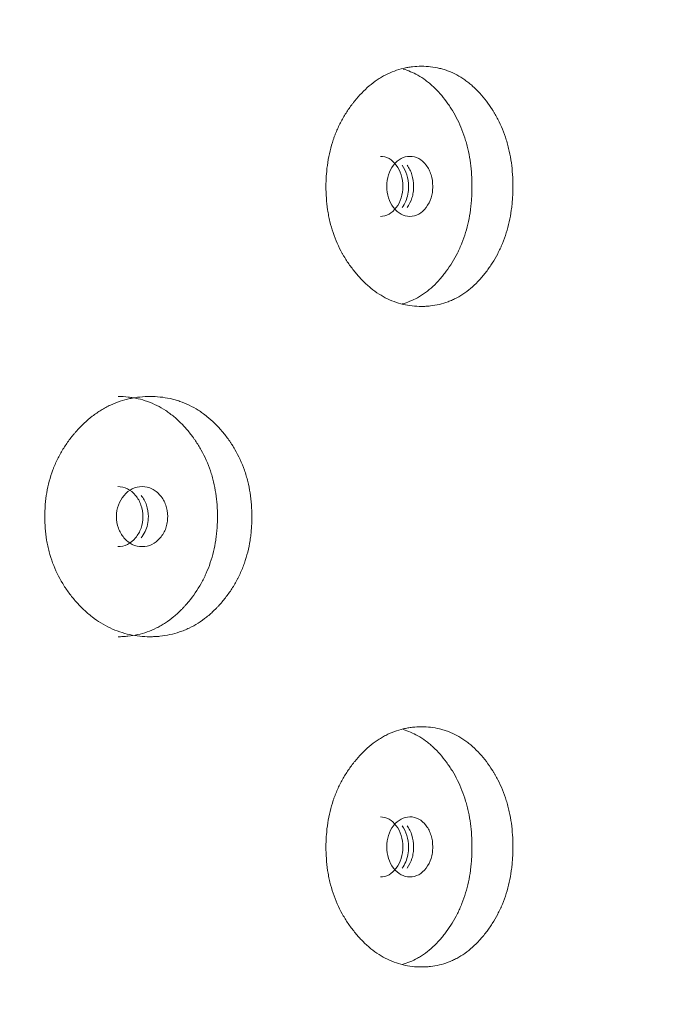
# Model space of a CAD drawing. Header units: millimetres. Extents: x 4 to 1188, y 1 to 840.
# Tile 61 of 197: x 359.75 to 362.82, y 388.9 to 393.58. Entities that reach past the tile are written whole.
import ezdxf

# ---------------------------------------------------------------- set-up
doc = ezdxf.new("R2010")
doc.units = ezdxf.units.MM
doc.layers.add('1', color=7, linetype='Continuous')
doc.styles.add('Arial Unicode MS', font='Arial Unicode MS')
doc.dimstyles.get("Standard").update_dxf_attribs({"dimtxt": 0.18, "dimasz": 0.18, "dimexe": 0.18, "dimexo": 0.0625, "dimgap": 0.09, "dimtad": 0, "dimtih": 1, "dimtoh": 1, "dimdec": 4, "dimzin": 0, "dimdsep": 46, "dimtxsty": 'Standard', "dimcen": 0.09, "dimadec": 0, "dimazin": 0, "dimtfac": 1, "dimtdec": 4, "dimtofl": 0, "dimtmove": 0, "dimatfit": 3, "dimfxl": 0, "dimtolj": 1, "dimtzin": 0, "dimarcsym": 0})

# ---------------------------------------------------------------- blocks, each defined once
blk = doc.blocks.new('_U16')
at = {"layer": '1', "color": 18, "lineweight": 35}
for p, q in [((344.5925, 527.4114), (404.5206, 527.4114)), ((402.5206, 527.4114), (402.5206, 270.3119)), ((366.0211, 270.3119), (404.5206, 270.3119))]:
    blk.add_line(p, q, dxfattribs=at)
at = {"layer": '1', "color": 18, "lineweight": 70}
for points in [[(402.5206, 527.4114), (403.2965, 523.9114), (401.7447, 523.9114)], [(402.5206, 270.3119), (401.7447, 273.8119), (403.2965, 273.8119)]]:
    blk.add_solid(points, dxfattribs=at)
at = {"layer": '1', "color": 18, "linetype": 'Continuous', "lineweight": 13, "insert": (400.4507, 388.3042), "char_height": 5, "attachment_point": 7, "rotation": 90, "line_spacing_factor": 1.047437, "style": 'Arial Unicode MS'}
blk.add_mtext('\\fArial Unicode MS|b0|i0;\\W1.0000;{\\H1.21x;(}1800{\\H1.21x;)}', dxfattribs=at)

msp = doc.modelspace()

# ---------------------------------------------------------------- linework, layer by layer
at = {"layer": '1', "color": 154, "linetype": 'Continuous', "lineweight": 13}
for points, knots in [([(362.0967, 392.7904), (362.0967, 392.788), (362.0967, 392.7856), (362.0966, 392.7809), (362.0966, 392.7737), (362.0962, 392.7571), (362.095, 392.7333), (362.0934, 392.7144), (362.0919, 392.7002), (362.0914, 392.6955), (362.0903, 392.6861), (362.0896, 392.6814), (362.0837, 392.6396), (362.0757, 392.6037), (362.0595, 392.5518), (362.0534, 392.5349), (362.0448, 392.5141), (362.0431, 392.51), (362.0395, 392.5018), (362.034, 392.4896), (362.0281, 392.4778), (362.0161, 392.4546), (362.0075, 392.4398), (361.9939, 392.4184), (361.9892, 392.4114), (361.9796, 392.3976), (361.9747, 392.3909), (361.9646, 392.3777), (361.9594, 392.3712), (361.9515, 392.3617), (361.9489, 392.3585), (361.9435, 392.3524), (361.9408, 392.3493), (361.9271, 392.3344), (361.9158, 392.3232), (361.8807, 392.2919), (361.8558, 392.2742), (361.8258, 392.2582), (361.8224, 392.2565), (361.8157, 392.2532), (361.8056, 392.2484), (361.7954, 392.2442), (361.7748, 392.2364), (361.761, 392.2322), (361.7329, 392.2255), (361.7187, 392.2231), (361.6972, 392.2207), (361.69, 392.2201), (361.6791, 392.2195), (361.6755, 392.2193), (361.6682, 392.2191), (361.6645, 392.2191), (361.6318, 392.2191), (361.603, 392.2223), (361.56, 392.2325), (361.5457, 392.2368), (361.5173, 392.2474), (361.5034, 392.2537), (361.4627, 392.2749), (361.4305, 392.297), (361.4002, 392.3243), (361.3882, 392.3356), (361.3823, 392.3415), (361.365, 392.3596), (361.3539, 392.3722), (361.3326, 392.3986), (361.3224, 392.4124), (361.3078, 392.4339), (361.3007, 392.4449), (361.2939, 392.4562), (361.2894, 392.4639), (361.2872, 392.4678), (361.2677, 392.5029), (361.2532, 392.5357), (361.2357, 392.5875), (361.2294, 392.6096), (361.2242, 392.6324), (361.2222, 392.6416), (361.2212, 392.6462), (361.2185, 392.6601), (361.2169, 392.6694), (361.2099, 392.716), (361.2068, 392.7629), (361.2077, 392.8103), (361.2084, 392.8293), (361.209, 392.8388), (361.2111, 392.8672), (361.2132, 392.8858), (361.2218, 392.9412), (361.2304, 392.9773), (361.2438, 393.0167), (361.2453, 393.0211), (361.2485, 393.0297), (361.2534, 393.0426), (361.2586, 393.0551), (361.2696, 393.0798), (361.2775, 393.0956), (361.2947, 393.1263), (361.3038, 393.1411), (361.3184, 393.1626), (361.3234, 393.1697), (361.3311, 393.18), (361.3337, 393.1835), (361.339, 393.1902), (361.3416, 393.1936), (361.3657, 393.2234), (361.3886, 393.2473), (361.4255, 393.2786), (361.4382, 393.2883), (361.4547, 393.2995), (361.458, 393.3016), (361.4646, 393.3059), (361.468, 393.3079), (361.478, 393.3139), (361.4847, 393.3176), (361.5187, 393.3351), (361.5466, 393.3453), (361.5823, 393.3537), (361.5931, 393.3559), (361.604, 393.3576), (361.6113, 393.3587), (361.6149, 393.3591), (361.6331, 393.3612), (361.6476, 393.3619), (361.691, 393.3619), (361.7196, 393.3588), (361.7516, 393.3511), (361.7552, 393.3502), (361.7622, 393.3482), (361.7727, 393.3451), (361.7969, 393.3368), (361.8303, 393.3214), (361.8622, 393.3016), (361.8838, 393.2854), (361.8929, 393.2779), (361.8989, 393.2728), (361.9019, 393.2702), (361.9284, 393.2464), (361.9501, 393.2224), (361.9802, 393.1828), (361.9898, 393.1691), (362.0013, 393.151), (362.0035, 393.1473), (362.008, 393.14), (362.0145, 393.1289), (362.0207, 393.1175), (362.0407, 393.0789), (362.0542, 393.0462), (362.0678, 393.0026), (362.0703, 392.9938), (362.0751, 392.9758), (362.0772, 392.9668), (362.0832, 392.9396), (362.0865, 392.9213), (362.0942, 392.866), (362.0967, 392.8285), (362.0967, 392.7904)], [0, 0, 0, 0, 0.001953, 0.001953, 0.003906, 0.007812, 0.015625, 0.023437, 0.023437, 0.027344, 0.027344, 0.03125, 0.03125, 0.0625, 0.0625, 0.078125, 0.078125, 0.082031, 0.082031, 0.085937, 0.09375, 0.09375, 0.109375, 0.109375, 0.117187, 0.117187, 0.125, 0.125, 0.132812, 0.132812, 0.136719, 0.136719, 0.140625, 0.140625, 0.15625, 0.15625, 0.1875, 0.1875, 0.191406, 0.191406, 0.195312, 0.203125, 0.203125, 0.21875, 0.21875, 0.234375, 0.234375, 0.242187, 0.242187, 0.246094, 0.246094, 0.25, 0.25, 0.28125, 0.28125, 0.296875, 0.296875, 0.3125, 0.3125, 0.34375, 0.351562, 0.351562, 0.359375, 0.359375, 0.375, 0.375, 0.390625, 0.390625, 0.398437, 0.402344, 0.402344, 0.40625, 0.40625, 0.4375, 0.4375, 0.453125, 0.457031, 0.457031, 0.460937, 0.460937, 0.46875, 0.46875, 0.5, 0.507812, 0.507812, 0.515625, 0.515625, 0.53125, 0.53125, 0.5625, 0.5625, 0.566406, 0.566406, 0.570312, 0.578125, 0.578125, 0.59375, 0.59375, 0.609375, 0.609375, 0.617187, 0.617187, 0.621094, 0.621094, 0.625, 0.625, 0.65625, 0.65625, 0.671875, 0.671875, 0.675781, 0.675781, 0.679687, 0.679687, 0.6875, 0.6875, 0.71875, 0.71875, 0.726562, 0.730469, 0.730469, 0.734375, 0.734375, 0.75, 0.75, 0.78125, 0.78125, 0.785156, 0.785156, 0.789062, 0.796875, 0.8125, 0.828125, 0.835937, 0.839844, 0.839844, 0.84375, 0.84375, 0.875, 0.875, 0.890625, 0.890625, 0.894531, 0.894531, 0.898437, 0.90625, 0.90625, 0.9375, 0.9375, 0.945312, 0.945312, 0.953125, 0.953125, 0.96875, 0.96875, 1, 1, 1, 1]), ([(361.5744, 393.3486), (361.5984, 393.3417), (361.6349, 393.3264), (361.6754, 393.3002), (361.6936, 393.2859), (361.7056, 393.2759), (361.7114, 393.2708), (361.7286, 393.2547), (361.7396, 393.2434), (361.7607, 393.2193), (361.7708, 393.2066), (361.7854, 393.1867), (361.7926, 393.1765), (361.7995, 393.166), (361.804, 393.1589), (361.8063, 393.1553), (361.8173, 393.1372), (361.8256, 393.1223), (361.8485, 393.0761), (361.8615, 393.0435), (361.8731, 393.0045), (361.8744, 393.0001), (361.8768, 392.9913), (361.878, 392.9869), (361.8814, 392.9736), (361.8835, 392.9647), (361.8892, 392.9378), (361.8923, 392.9197), (361.8996, 392.865), (361.9019, 392.828), (361.9019, 392.7904)], [0, 0, 0, 0, 0.12632, 0.199126, 0.23553, 0.23553, 0.271933, 0.271933, 0.34474, 0.34474, 0.417546, 0.417546, 0.45395, 0.472151, 0.472151, 0.490353, 0.490353, 0.56316, 0.56316, 0.708773, 0.708773, 0.726975, 0.726975, 0.745177, 0.745177, 0.78158, 0.78158, 0.854387, 0.854387, 1, 1, 1, 1]), ([(361.4661, 392.6477), (361.4661, 392.6477), (361.4803, 392.6477), (361.5085, 392.6544), (361.5436, 392.6873), (361.568, 392.7341), (361.5753, 392.7905), (361.568, 392.8467), (361.5436, 392.8937), (361.5087, 392.9265), (361.4804, 392.9333), (361.4664, 392.9333)], [0, 0, 0, 0, 0.000012, 0.12511, 0.250076, 0.375335, 0.500181, 0.625927, 0.750257, 0.875891, 1, 1, 1, 1]), ([(361.4967, 392.7905), (361.4966, 392.7709), (361.4992, 392.7527), (361.51, 392.7192), (361.5179, 392.704), (361.5396, 392.6758), (361.5516, 392.6653), (361.5775, 392.6512), (361.5913, 392.6477), (361.6368, 392.6477), (361.6624, 392.6616), (361.6943, 392.7036), (361.7022, 392.719), (361.7101, 392.7442), (361.7121, 392.7529), (361.7147, 392.7711), (361.7154, 392.7804), (361.7153, 392.8102), (361.7127, 392.8285), (361.7048, 392.8538), (361.7015, 392.8618), (361.6936, 392.8771), (361.6891, 392.8842), (361.6731, 392.9053), (361.6613, 392.9158), (361.6356, 392.9298), (361.6219, 392.9333), (361.5763, 392.9332), (361.5502, 392.9191), (361.5076, 392.8636), (361.4968, 392.8297), (361.4967, 392.7905)], [0, 0, 0, 0, 0.0625, 0.0625, 0.125, 0.125, 0.1875, 0.1875, 0.25, 0.25, 0.375, 0.375, 0.4375, 0.4375, 0.46875, 0.46875, 0.5, 0.5, 0.5625, 0.5625, 0.59375, 0.59375, 0.625, 0.625, 0.6875, 0.6875, 0.75, 0.75, 0.875, 0.875, 1, 1, 1, 1]), ([(361.5692, 392.6894), (361.5759, 392.6984), (361.5875, 392.718), (361.5983, 392.753), (361.6019, 392.7964), (361.5954, 392.8469), (361.5792, 392.8781), (361.5693, 392.8914)], [0, 0, 0, 0, 0.169549, 0.332452, 0.500954, 0.751742, 1, 1, 1, 1]), ([(361.593, 392.6894), (361.6035, 392.7034), (361.6113, 392.7188), (361.6191, 392.7441), (361.621, 392.7528), (361.6236, 392.7711), (361.6243, 392.7804), (361.6242, 392.8102), (361.6216, 392.8286), (361.6138, 392.8539), (361.6106, 392.8619), (361.6028, 392.8772), (361.5984, 392.8844), (361.5931, 392.8914)], [0, 0, 0, 0, 0.250016, 0.250016, 0.375023, 0.375023, 0.500031, 0.500031, 0.750047, 0.750047, 0.875055, 0.875055, 1, 1, 1, 1]), ([(361.9019, 392.7904), (361.9019, 392.7881), (361.9019, 392.7857), (361.9019, 392.781), (361.9018, 392.7739), (361.9014, 392.7575), (361.9003, 392.734), (361.8988, 392.7153), (361.8974, 392.7014), (361.8969, 392.6967), (361.8958, 392.6874), (361.8952, 392.6828), (361.8896, 392.6414), (361.882, 392.6058), (361.8665, 392.5543), (361.8606, 392.5374), (361.8524, 392.5168), (361.8508, 392.5127), (361.8473, 392.5045), (361.842, 392.4923), (361.8364, 392.4805), (361.8171, 392.4419), (361.7994, 392.4133), (361.775, 392.3801), (361.77, 392.3736), (361.7623, 392.364), (361.7597, 392.3608), (361.7545, 392.3546), (361.7518, 392.3516), (361.7385, 392.3365), (361.7165, 392.3138), (361.687, 392.2893), (361.6652, 392.2743), (361.6556, 392.2684), (361.6491, 392.2645), (361.6459, 392.2627), (361.6189, 392.2477), (361.5946, 392.2379), (361.5697, 392.2311)], [0, 0, 0, 0, 0.009051, 0.009051, 0.018103, 0.036206, 0.072411, 0.108617, 0.108617, 0.12672, 0.12672, 0.144823, 0.144823, 0.289645, 0.289645, 0.362056, 0.362056, 0.380159, 0.380159, 0.398262, 0.434468, 0.434468, 0.57929, 0.57929, 0.615496, 0.615496, 0.633599, 0.633599, 0.651702, 0.651702, 0.724113, 0.796524, 0.83273, 0.850833, 0.850833, 0.868936, 0.868936, 1, 1, 1, 1]), ([(360.8552, 391.219), (360.8552, 391.2166), (360.8552, 391.2142), (360.8551, 391.2094), (360.855, 391.2023), (360.8546, 391.1856), (360.8533, 391.1619), (360.8515, 391.143), (360.8499, 391.1288), (360.8493, 391.1241), (360.848, 391.1147), (360.8473, 391.11), (360.8407, 391.0682), (360.8317, 391.0323), (360.8136, 390.9804), (360.8067, 390.9635), (360.7971, 390.9427), (360.7952, 390.9386), (360.7912, 390.9304), (360.785, 390.9182), (360.7785, 390.9064), (360.765, 390.8832), (360.7554, 390.8684), (360.7402, 390.847), (360.735, 390.84), (360.7242, 390.8262), (360.7188, 390.8195), (360.7075, 390.8062), (360.7018, 390.7998), (360.6929, 390.7903), (360.69, 390.7871), (360.684, 390.7809), (360.6809, 390.7779), (360.6657, 390.763), (360.6531, 390.7518), (360.614, 390.7205), (360.5862, 390.7028), (360.5529, 390.6868), (360.5492, 390.6851), (360.5417, 390.6818), (360.5304, 390.677), (360.5191, 390.6728), (360.4963, 390.665), (360.4809, 390.6608), (360.4497, 390.6541), (360.434, 390.6517), (360.4101, 390.6492), (360.4021, 390.6486), (360.3901, 390.648), (360.386, 390.6479), (360.378, 390.6477), (360.3739, 390.6476), (360.3377, 390.6477), (360.3058, 390.6508), (360.2583, 390.6611), (360.2425, 390.6654), (360.2111, 390.676), (360.1958, 390.6822), (360.151, 390.7035), (360.1154, 390.7256), (360.0821, 390.7529), (360.0689, 390.7642), (360.0624, 390.7701), (360.0434, 390.7881), (360.0312, 390.8008), (360.0078, 390.8272), (359.9966, 390.8409), (359.9805, 390.8625), (359.9727, 390.8735), (359.9652, 390.8848), (359.9603, 390.8925), (359.9579, 390.8964), (359.9365, 390.9314), (359.9206, 390.9643), (359.9014, 391.0161), (359.8945, 391.0382), (359.8888, 391.061), (359.8866, 391.0702), (359.8855, 391.0748), (359.8826, 391.0887), (359.8808, 391.098), (359.8732, 391.1445), (359.8697, 391.1915), (359.8707, 391.2389), (359.8715, 391.2579), (359.8721, 391.2674), (359.8744, 391.2957), (359.8767, 391.3144), (359.8861, 391.3698), (359.8956, 391.4058), (359.9103, 391.4453), (359.912, 391.4496), (359.9154, 391.4583), (359.9208, 391.4712), (359.9265, 391.4837), (359.9386, 391.5083), (359.9473, 391.5242), (359.9661, 391.5549), (359.9762, 391.5697), (359.9922, 391.5912), (359.9977, 391.5982), (360.0061, 391.6086), (360.009, 391.612), (360.0148, 391.6188), (360.0177, 391.6222), (360.0442, 391.6519), (360.0694, 391.6758), (360.11, 391.7072), (360.124, 391.7169), (360.1421, 391.728), (360.1458, 391.7302), (360.1531, 391.7344), (360.1568, 391.7365), (360.1678, 391.7424), (360.1753, 391.7462), (360.2127, 391.7637), (360.2435, 391.7739), (360.283, 391.7823), (360.2949, 391.7845), (360.3069, 391.7862), (360.315, 391.7872), (360.319, 391.7877), (360.3392, 391.7897), (360.3552, 391.7905), (360.4032, 391.7905), (360.435, 391.7874), (360.4705, 391.7797), (360.4744, 391.7787), (360.4823, 391.7768), (360.4939, 391.7737), (360.5208, 391.7653), (360.5579, 391.75), (360.5934, 391.7302), (360.6174, 391.7139), (360.6275, 391.7065), (360.6342, 391.7014), (360.6376, 391.6988), (360.6672, 391.675), (360.6913, 391.651), (360.7249, 391.6114), (360.7357, 391.5976), (360.7485, 391.5796), (360.751, 391.5759), (360.756, 391.5686), (360.7633, 391.5574), (360.7702, 391.5461), (360.7925, 391.5075), (360.8076, 391.4748), (360.8228, 391.4312), (360.8257, 391.4223), (360.831, 391.4044), (360.8334, 391.3954), (360.8401, 391.3682), (360.8438, 391.3499), (360.8525, 391.2946), (360.8552, 391.2571), (360.8552, 391.219)], [0, 0, 0, 0, 0.001953, 0.001953, 0.003906, 0.007812, 0.015625, 0.023437, 0.023437, 0.027344, 0.027344, 0.03125, 0.03125, 0.0625, 0.0625, 0.078125, 0.078125, 0.082031, 0.082031, 0.085937, 0.09375, 0.09375, 0.109375, 0.109375, 0.117187, 0.117187, 0.125, 0.125, 0.132812, 0.132812, 0.136719, 0.136719, 0.140625, 0.140625, 0.15625, 0.15625, 0.1875, 0.1875, 0.191406, 0.191406, 0.195312, 0.203125, 0.203125, 0.21875, 0.21875, 0.234375, 0.234375, 0.242187, 0.242187, 0.246094, 0.246094, 0.25, 0.25, 0.28125, 0.28125, 0.296875, 0.296875, 0.3125, 0.3125, 0.34375, 0.351562, 0.351562, 0.359375, 0.359375, 0.375, 0.375, 0.390625, 0.390625, 0.398437, 0.402344, 0.402344, 0.40625, 0.40625, 0.4375, 0.4375, 0.453125, 0.457031, 0.457031, 0.460937, 0.460937, 0.46875, 0.46875, 0.5, 0.507812, 0.507812, 0.515625, 0.515625, 0.53125, 0.53125, 0.5625, 0.5625, 0.566406, 0.566406, 0.570312, 0.578125, 0.578125, 0.59375, 0.59375, 0.609375, 0.609375, 0.617187, 0.617187, 0.621094, 0.621094, 0.625, 0.625, 0.65625, 0.65625, 0.671875, 0.671875, 0.675781, 0.675781, 0.679687, 0.679687, 0.6875, 0.6875, 0.71875, 0.71875, 0.726562, 0.730469, 0.730469, 0.734375, 0.734375, 0.75, 0.75, 0.78125, 0.78125, 0.785156, 0.785156, 0.789062, 0.796875, 0.8125, 0.828125, 0.835937, 0.839844, 0.839844, 0.84375, 0.84375, 0.875, 0.875, 0.890625, 0.890625, 0.894531, 0.894531, 0.898437, 0.90625, 0.90625, 0.9375, 0.9375, 0.945312, 0.945312, 0.953125, 0.953125, 0.96875, 0.96875, 1, 1, 1, 1]), ([(360.2193, 391.7905), (360.2195, 391.7905), (360.2197, 391.7905), (360.2356, 391.7905), (360.2514, 391.7897), (360.2749, 391.7871), (360.2867, 391.7855), (360.2984, 391.7834), (360.3063, 391.7819), (360.3102, 391.7811), (360.3451, 391.7731), (360.3898, 391.7571), (360.4386, 391.7287), (360.4588, 391.7145), (360.4721, 391.7045), (360.4787, 391.6994), (360.4978, 391.6833), (360.5101, 391.6719), (360.5336, 391.6478), (360.5449, 391.6352), (360.5612, 391.6153), (360.5692, 391.6051), (360.5769, 391.5945), (360.582, 391.5874), (360.5845, 391.5839), (360.5968, 391.5658), (360.606, 391.5509), (360.6317, 391.5047), (360.6462, 391.4721), (360.6592, 391.4331), (360.6607, 391.4287), (360.6634, 391.4199), (360.6647, 391.4155), (360.6685, 391.4022), (360.6708, 391.3932), (360.6772, 391.3664), (360.6807, 391.3483), (360.6889, 391.2936), (360.6915, 391.2566), (360.6915, 391.219)], [0, 0, 0, 0, 0.000687, 0.000687, 0.063144, 0.063144, 0.094373, 0.109987, 0.109987, 0.125601, 0.125601, 0.250515, 0.312972, 0.344201, 0.344201, 0.375429, 0.375429, 0.437886, 0.437886, 0.500344, 0.500344, 0.531572, 0.547186, 0.547186, 0.562801, 0.562801, 0.625258, 0.625258, 0.750172, 0.750172, 0.765786, 0.765786, 0.7814, 0.7814, 0.812629, 0.812629, 0.875086, 0.875086, 1, 1, 1, 1]), ([(360.2113, 391.2191), (360.2113, 391.1994), (360.2142, 391.1813), (360.2261, 391.1477), (360.2349, 391.1325), (360.2591, 391.1044), (360.2723, 391.0939), (360.3011, 391.0798), (360.3165, 391.0763), (360.3672, 391.0763), (360.3957, 391.0901), (360.4313, 391.1321), (360.4401, 391.1475), (360.449, 391.1727), (360.4512, 391.1815), (360.4541, 391.1997), (360.4548, 391.209), (360.4547, 391.2388), (360.4518, 391.2571), (360.443, 391.2823), (360.4393, 391.2904), (360.4306, 391.3056), (360.4255, 391.3128), (360.4076, 391.3338), (360.3945, 391.3444), (360.3659, 391.3584), (360.3505, 391.3619), (360.2998, 391.3618), (360.2708, 391.3477), (360.2234, 391.2922), (360.2115, 391.2583), (360.2113, 391.2191)], [0, 0, 0, 0, 0.0625, 0.0625, 0.125, 0.125, 0.1875, 0.1875, 0.25, 0.25, 0.375, 0.375, 0.4375, 0.4375, 0.46875, 0.46875, 0.5, 0.5, 0.5625, 0.5625, 0.59375, 0.59375, 0.625, 0.625, 0.6875, 0.6875, 0.75, 0.75, 0.875, 0.875, 1, 1, 1, 1]), ([(360.2175, 391.0763), (360.2175, 391.0763), (360.2333, 391.0762), (360.2648, 391.0829), (360.3039, 391.1158), (360.3311, 391.1627), (360.3393, 391.2191), (360.3311, 391.2753), (360.3039, 391.3223), (360.2649, 391.3551), (360.2335, 391.3618), (360.2178, 391.3619)], [0, 0, 0, 0, 0.000012, 0.12511, 0.250076, 0.375335, 0.500181, 0.625927, 0.750257, 0.875891, 1, 1, 1, 1]), ([(360.328, 391.118), (360.3355, 391.127), (360.3485, 391.1465), (360.3605, 391.1815), (360.3647, 391.225), (360.3574, 391.2755), (360.3392, 391.3067), (360.3281, 391.3199)], [0, 0, 0, 0, 0.169549, 0.332452, 0.500954, 0.751742, 1, 1, 1, 1]), ([(360.6915, 391.219), (360.6915, 391.2166), (360.6915, 391.2143), (360.6914, 391.2096), (360.6913, 391.2025), (360.6909, 391.1861), (360.6897, 391.1626), (360.688, 391.1439), (360.6864, 391.1299), (360.6859, 391.1253), (360.6846, 391.116), (360.684, 391.1114), (360.6777, 391.07), (360.6692, 391.0344), (360.6518, 390.9829), (360.6453, 390.966), (360.6361, 390.9453), (360.6342, 390.9412), (360.6304, 390.9331), (360.6244, 390.9209), (360.6182, 390.9091), (360.5965, 390.8705), (360.5768, 390.8419), (360.5496, 390.8087), (360.544, 390.8022), (360.5354, 390.7926), (360.5325, 390.7894), (360.5267, 390.7832), (360.5237, 390.7801), (360.5089, 390.765), (360.4843, 390.7423), (360.4514, 390.7179), (360.4271, 390.7029), (360.4165, 390.697), (360.4093, 390.6931), (360.4057, 390.6912), (360.3729, 390.6749), (360.343, 390.6645), (360.2969, 390.6542), (360.2775, 390.6511), (360.2578, 390.6493), (360.2498, 390.6487), (360.2459, 390.6484), (360.2342, 390.6478), (360.2266, 390.6477), (360.219, 390.6476)], [0, 0, 0, 0, 0.007822, 0.007822, 0.015644, 0.031287, 0.062574, 0.093861, 0.093861, 0.109505, 0.109505, 0.125149, 0.125149, 0.250297, 0.250297, 0.312872, 0.312872, 0.328515, 0.328515, 0.344159, 0.375446, 0.375446, 0.500594, 0.500594, 0.531882, 0.531882, 0.547525, 0.547525, 0.563169, 0.563169, 0.625743, 0.688317, 0.719605, 0.735248, 0.735248, 0.750892, 0.750892, 0.87604, 0.87604, 0.938615, 0.954258, 0.954258, 0.969902, 0.969902, 1, 1, 1, 1]), ([(362.0967, 389.6475), (362.0967, 389.6452), (362.0967, 389.6428), (362.0966, 389.638), (362.0966, 389.6309), (362.0962, 389.6142), (362.095, 389.5905), (362.0934, 389.5715), (362.0919, 389.5574), (362.0914, 389.5526), (362.0903, 389.5433), (362.0896, 389.5386), (362.0837, 389.4967), (362.0757, 389.4608), (362.0595, 389.409), (362.0534, 389.392), (362.0448, 389.3713), (362.0431, 389.3671), (362.0395, 389.3589), (362.034, 389.3468), (362.0281, 389.335), (362.0161, 389.3118), (362.0075, 389.2969), (361.9939, 389.2755), (361.9892, 389.2685), (361.9796, 389.2548), (361.9747, 389.248), (361.9646, 389.2348), (361.9594, 389.2283), (361.9515, 389.2188), (361.9489, 389.2157), (361.9435, 389.2095), (361.9408, 389.2065), (361.9271, 389.1915), (361.9158, 389.1803), (361.8807, 389.1491), (361.8558, 389.1314), (361.8258, 389.1154), (361.8224, 389.1137), (361.8157, 389.1103), (361.8056, 389.1056), (361.7954, 389.1013), (361.7748, 389.0936), (361.761, 389.0894), (361.7329, 389.0827), (361.7187, 389.0802), (361.6972, 389.0778), (361.69, 389.0772), (361.6791, 389.0766), (361.6755, 389.0765), (361.6682, 389.0763), (361.6645, 389.0762), (361.6318, 389.0762), (361.603, 389.0794), (361.56, 389.0896), (361.5457, 389.094), (361.5173, 389.1046), (361.5034, 389.1108), (361.4627, 389.1321), (361.4305, 389.1542), (361.4002, 389.1814), (361.3882, 389.1928), (361.3823, 389.1986), (361.365, 389.2167), (361.3539, 389.2294), (361.3326, 389.2557), (361.3224, 389.2695), (361.3078, 389.291), (361.3007, 389.302), (361.2939, 389.3134), (361.2894, 389.3211), (361.2872, 389.3249), (361.2677, 389.36), (361.2532, 389.3928), (361.2357, 389.4446), (361.2294, 389.4668), (361.2242, 389.4896), (361.2222, 389.4987), (361.2212, 389.5034), (361.2185, 389.5173), (361.2169, 389.5266), (361.2099, 389.5731), (361.2068, 389.6201), (361.2077, 389.6674), (361.2084, 389.6864), (361.209, 389.696), (361.2111, 389.7243), (361.2132, 389.743), (361.2218, 389.7984), (361.2304, 389.8344), (361.2438, 389.8738), (361.2453, 389.8782), (361.2485, 389.8869), (361.2534, 389.8997), (361.2586, 389.9123), (361.2696, 389.9369), (361.2775, 389.9528), (361.2947, 389.9835), (361.3038, 389.9983), (361.3184, 390.0198), (361.3234, 390.0268), (361.3311, 390.0372), (361.3337, 390.0406), (361.339, 390.0474), (361.3416, 390.0507), (361.3657, 390.0805), (361.3886, 390.1044), (361.4255, 390.1358), (361.4382, 390.1455), (361.4547, 390.1566), (361.458, 390.1588), (361.4646, 390.163), (361.468, 390.165), (361.478, 390.171), (361.4847, 390.1747), (361.5187, 390.1922), (361.5466, 390.2025), (361.5823, 390.2109), (361.5931, 390.2131), (361.604, 390.2148), (361.6113, 390.2158), (361.6149, 390.2163), (361.6331, 390.2183), (361.6476, 390.2191), (361.691, 390.2191), (361.7196, 390.216), (361.7516, 390.2082), (361.7552, 390.2073), (361.7622, 390.2054), (361.7727, 390.2023), (361.7969, 390.1939), (361.8303, 390.1786), (361.8622, 390.1588), (361.8838, 390.1425), (361.8929, 390.135), (361.8989, 390.1299), (361.9019, 390.1273), (361.9284, 390.1035), (361.9501, 390.0795), (361.9802, 390.04), (361.9898, 390.0262), (362.0013, 390.0081), (362.0035, 390.0045), (362.008, 389.9971), (362.0145, 389.986), (362.0207, 389.9746), (362.0407, 389.9361), (362.0542, 389.9033), (362.0678, 389.8598), (362.0703, 389.8509), (362.0751, 389.833), (362.0772, 389.824), (362.0832, 389.7968), (362.0865, 389.7785), (362.0942, 389.7232), (362.0967, 389.6856), (362.0967, 389.6475)], [0, 0, 0, 0, 0.001953, 0.001953, 0.003906, 0.007813, 0.015625, 0.023437, 0.023437, 0.027344, 0.027344, 0.03125, 0.03125, 0.0625, 0.0625, 0.078125, 0.078125, 0.082031, 0.082031, 0.085938, 0.09375, 0.09375, 0.109375, 0.109375, 0.117188, 0.117188, 0.125, 0.125, 0.132813, 0.132813, 0.136719, 0.136719, 0.140625, 0.140625, 0.15625, 0.15625, 0.1875, 0.1875, 0.191406, 0.191406, 0.195313, 0.203125, 0.203125, 0.21875, 0.21875, 0.234375, 0.234375, 0.242188, 0.242188, 0.246094, 0.246094, 0.25, 0.25, 0.28125, 0.28125, 0.296875, 0.296875, 0.3125, 0.3125, 0.34375, 0.351563, 0.351563, 0.359375, 0.359375, 0.375, 0.375, 0.390625, 0.390625, 0.398438, 0.402344, 0.402344, 0.40625, 0.40625, 0.4375, 0.4375, 0.453125, 0.457031, 0.457031, 0.460938, 0.460938, 0.46875, 0.46875, 0.5, 0.507813, 0.507813, 0.515625, 0.515625, 0.53125, 0.53125, 0.5625, 0.5625, 0.566406, 0.566406, 0.570313, 0.578125, 0.578125, 0.59375, 0.59375, 0.609375, 0.609375, 0.617188, 0.617188, 0.621094, 0.621094, 0.625, 0.625, 0.65625, 0.65625, 0.671875, 0.671875, 0.675781, 0.675781, 0.679688, 0.679688, 0.6875, 0.6875, 0.71875, 0.71875, 0.726563, 0.730469, 0.730469, 0.734375, 0.734375, 0.75, 0.75, 0.78125, 0.78125, 0.785156, 0.785156, 0.789063, 0.796875, 0.8125, 0.828125, 0.835938, 0.839844, 0.839844, 0.84375, 0.84375, 0.875, 0.875, 0.890625, 0.890625, 0.894531, 0.894531, 0.898438, 0.90625, 0.90625, 0.9375, 0.9375, 0.945313, 0.945313, 0.953125, 0.953125, 0.96875, 0.96875, 1, 1, 1, 1]), ([(361.5744, 390.2058), (361.5984, 390.1988), (361.6349, 390.1835), (361.6754, 390.1573), (361.6936, 390.1431), (361.7056, 390.1331), (361.7114, 390.1279), (361.7286, 390.1119), (361.7396, 390.1005), (361.7607, 390.0764), (361.7708, 390.0637), (361.7854, 390.0438), (361.7926, 390.0337), (361.7995, 390.0231), (361.804, 390.016), (361.8063, 390.0124), (361.8173, 389.9943), (361.8256, 389.9794), (361.8485, 389.9333), (361.8615, 389.9007), (361.8731, 389.8616), (361.8744, 389.8573), (361.8768, 389.8485), (361.878, 389.844), (361.8814, 389.8307), (361.8835, 389.8218), (361.8892, 389.7949), (361.8923, 389.7769), (361.8996, 389.7222), (361.9019, 389.6851), (361.9019, 389.6475)], [0, 0, 0, 0, 0.12632, 0.199126, 0.23553, 0.23553, 0.271933, 0.271933, 0.34474, 0.34474, 0.417546, 0.417546, 0.45395, 0.472151, 0.472151, 0.490353, 0.490353, 0.56316, 0.56316, 0.708773, 0.708773, 0.726975, 0.726975, 0.745177, 0.745177, 0.78158, 0.78158, 0.854387, 0.854387, 1, 1, 1, 1]), ([(361.4661, 389.5048), (361.4661, 389.5048), (361.4803, 389.5048), (361.5085, 389.5115), (361.5436, 389.5444), (361.568, 389.5913), (361.5753, 389.6476), (361.568, 389.7039), (361.5436, 389.7508), (361.5087, 389.7837), (361.4804, 389.7904), (361.4664, 389.7904)], [0, 0, 0, 0, 0.000012, 0.12511, 0.250076, 0.375335, 0.500181, 0.625927, 0.750257, 0.875891, 1, 1, 1, 1]), ([(361.4967, 389.6476), (361.4966, 389.628), (361.4992, 389.6098), (361.51, 389.5763), (361.5179, 389.5611), (361.5396, 389.533), (361.5516, 389.5224), (361.5775, 389.5084), (361.5913, 389.5048), (361.6368, 389.5049), (361.6624, 389.5187), (361.6943, 389.5607), (361.7022, 389.5761), (361.7101, 389.6013), (361.7121, 389.61), (361.7147, 389.6283), (361.7154, 389.6376), (361.7153, 389.6674), (361.7127, 389.6857), (361.7048, 389.7109), (361.7015, 389.7189), (361.6936, 389.7342), (361.6891, 389.7413), (361.6731, 389.7624), (361.6613, 389.7729), (361.6356, 389.787), (361.6219, 389.7905), (361.5763, 389.7904), (361.5502, 389.7762), (361.5076, 389.7207), (361.4968, 389.6869), (361.4967, 389.6476)], [0, 0, 0, 0, 0.0625, 0.0625, 0.125, 0.125, 0.1875, 0.1875, 0.25, 0.25, 0.375, 0.375, 0.4375, 0.4375, 0.46875, 0.46875, 0.5, 0.5, 0.5625, 0.5625, 0.59375, 0.59375, 0.625, 0.625, 0.6875, 0.6875, 0.75, 0.75, 0.875, 0.875, 1, 1, 1, 1]), ([(361.5692, 389.5466), (361.5759, 389.5555), (361.5875, 389.5751), (361.5983, 389.6101), (361.6019, 389.6536), (361.5954, 389.704), (361.5792, 389.7353), (361.5693, 389.7485)], [0, 0, 0, 0, 0.169549, 0.332452, 0.500954, 0.751742, 1, 1, 1, 1]), ([(361.593, 389.5466), (361.6035, 389.5606), (361.6113, 389.576), (361.6191, 389.6012), (361.621, 389.61), (361.6236, 389.6282), (361.6243, 389.6376), (361.6242, 389.6674), (361.6216, 389.6858), (361.6138, 389.711), (361.6106, 389.719), (361.6028, 389.7343), (361.5984, 389.7415), (361.5931, 389.7485)], [0, 0, 0, 0, 0.250016, 0.250016, 0.375023, 0.375023, 0.500031, 0.500031, 0.750047, 0.750047, 0.875055, 0.875055, 1, 1, 1, 1]), ([(361.9019, 389.6475), (361.9019, 389.6452), (361.9019, 389.6428), (361.9019, 389.6381), (361.9018, 389.6311), (361.9014, 389.6146), (361.9003, 389.5912), (361.8988, 389.5725), (361.8974, 389.5585), (361.8969, 389.5538), (361.8958, 389.5446), (361.8952, 389.5399), (361.8896, 389.4985), (361.882, 389.4629), (361.8665, 389.4114), (361.8606, 389.3946), (361.8524, 389.3739), (361.8508, 389.3698), (361.8473, 389.3616), (361.842, 389.3495), (361.8364, 389.3377), (361.8171, 389.299), (361.7994, 389.2705), (361.775, 389.2372), (361.77, 389.2307), (361.7623, 389.2211), (361.7597, 389.218), (361.7545, 389.2118), (361.7518, 389.2087), (361.7385, 389.1936), (361.7165, 389.1709), (361.687, 389.1464), (361.6652, 389.1315), (361.6556, 389.1255), (361.6491, 389.1217), (361.6459, 389.1198), (361.6189, 389.1049), (361.5946, 389.0951), (361.5697, 389.0883)], [0, 0, 0, 0, 0.009051, 0.009051, 0.018103, 0.036206, 0.072411, 0.108617, 0.108617, 0.12672, 0.12672, 0.144823, 0.144823, 0.289645, 0.289645, 0.362056, 0.362056, 0.380159, 0.380159, 0.398262, 0.434468, 0.434468, 0.57929, 0.57929, 0.615496, 0.615496, 0.633599, 0.633599, 0.651702, 0.651702, 0.724113, 0.796524, 0.83273, 0.850833, 0.850833, 0.868936, 0.868936, 1, 1, 1, 1])]:
    msp.add_open_spline(points, degree=3, knots=knots, dxfattribs=at)

# ---------------------------------------------------------------- dimensions: what is measured, and where the dimension line sits
at = {"layer": '1', "color": 18, "linetype": 'Continuous', "lineweight": 13}
dim = msp.add_linear_dim(base=(402.5206, 270.3119), p1=(322.2068, 527.4114), p2=(354.3068, 270.3119), angle=90, dimstyle='Standard', override={"dimtxt": 5, "dimasz": 3.5, "dimexe": 2, "dimexo": 1, "dimgap": 2.5, "dimtad": 1, "dimtih": 0, "dimtoh": 0, "dimdec": 0, "dimlfac": 7, "dimzin": 8, "dimdsep": 44, "dimlunit": 2, "dimpost": '(<>)', "dimtxsty": 'Arial Unicode MS', "dimsah": 1, "dimse1": 0, "dimse2": 0, "dimsd1": 0, "dimsd2": 0, "dimclrd": 18, "dimclre": 18, "dimclrt": 18, "dimtm": -0.1, "dimtfac": 0.4, "dimtdec": 2, "dimtofl": 1, "dimtmove": 0, "dimtzin": 8, "dimlwd": 35, "dimlwe": 35}, dxfattribs=at)
dim.commit()
dim.dimension.update_dxf_attribs({"geometry": '_U16', "text_midpoint": (402.5206, 398.8616), "dimtype": 160})

doc.saveas('drawing.dxf')
